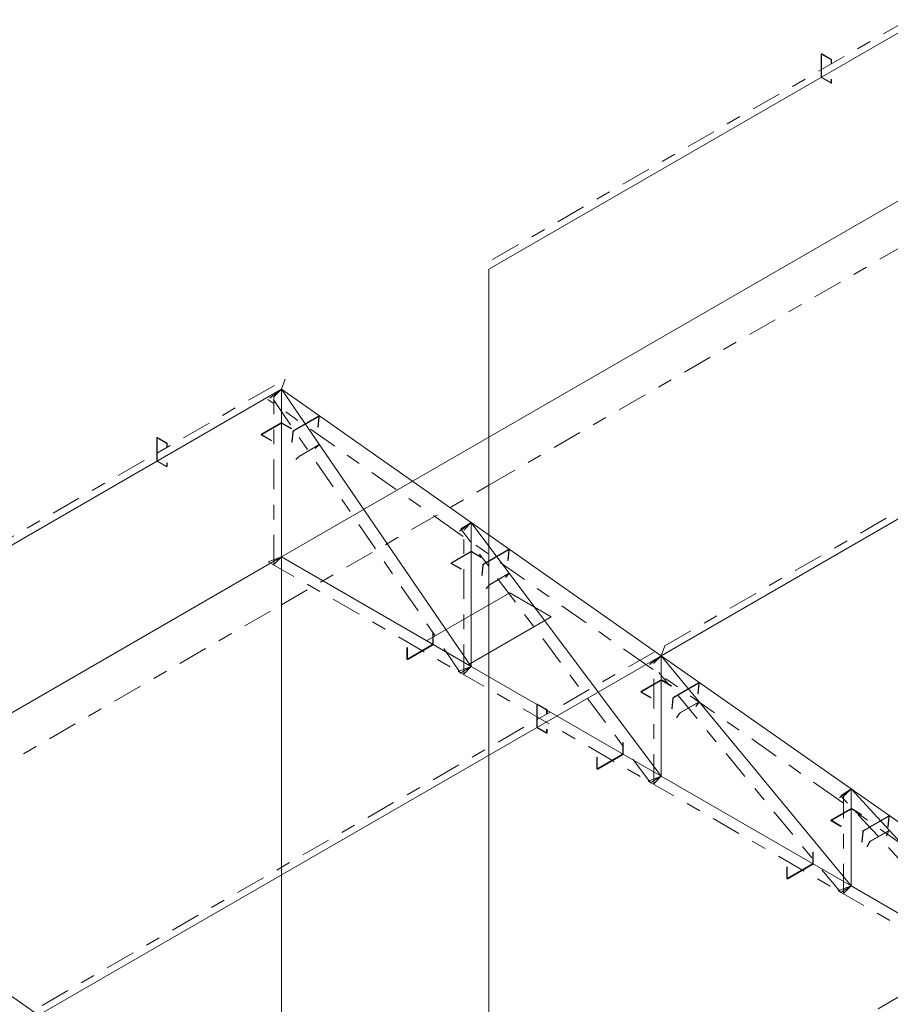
# Model space of a CAD drawing. Header units: millimetres. Extents: x -125 to 300, y 6 to 90.
# Tile 91 of 132: x 219 to 225, y 42 to 49. Entities that reach past the tile are written whole.
import ezdxf

# ---------------------------------------------------------------- set-up
doc = ezdxf.new("R2010")
doc.units = ezdxf.units.MM
doc.linetypes.add('CYPE_PUNTO', pattern=[0.075, 0, -0.075])
doc.linetypes.add('CYPE_RAYAPUNTO', pattern=[0.4125, 0.2025, -0.105, 0, -0.105])
doc.layers.add('BARRAS_DE_ACO', color=7, linetype='Continuous', lineweight=9)
doc.layers.add('BARRAS_DE_CONCRETO', color=7, linetype='Continuous', lineweight=9)

msp = doc.modelspace()

# ---------------------------------------------------------------- linework, layer by layer
at = {"layer": 'BARRAS_DE_ACO', "linetype": 'CYPE_RAYAPUNTO'}
for p, q in [((222.07252, 47.13957), (224.90095, 48.77257)), ((223.24632, 44.50704), (227.48896, 46.95653)), ((216.41567, 43.87359), (220.65831, 46.32308)), ((221.8355, 45.27783), (220.5415, 46.18585)), ((221.8542, 44.32166), (220.56019, 46.21185)), ((220.58138, 45.0611), (220.58138, 46.20419)), ((223.12951, 44.36981), (221.8355, 45.27783)), ((223.14875, 43.57379), (221.85475, 45.30306)), ((221.87538, 44.314), (221.87538, 45.29617)), ((220.5433, 45.08047), (221.83731, 44.33338)), ((219.00368, 42.05755), (223.24632, 44.50704)), ((224.42351, 43.46179), (223.12951, 44.36981)), ((224.4434, 42.82589), (223.14939, 44.39423)), ((223.16939, 43.56691), (223.16939, 44.38816)), ((221.83731, 44.33338), (223.13131, 43.58628)), ((223.13131, 43.58628), (224.42532, 42.83919)), ((225.73813, 42.07795), (224.44413, 43.48537)), ((224.46339, 42.81982), (224.46339, 43.48014)), ((225.71752, 42.55377), (224.42351, 43.46179)), ((224.42532, 42.83919), (225.71932, 42.0921)), ((221.59169, 40.24151), (225.83433, 42.691))]:
    msp.add_line(p, q, dxfattribs=at)
at = {"layer": 'BARRAS_DE_ACO'}
for p, q in [((222.04732, 47.07248), (224.87574, 48.70547)), ((223.22111, 44.43994), (227.46375, 46.88943)), ((216.39046, 43.80649), (220.6331, 46.25598)), ((220.6331, 45.11288), (220.6331, 46.25598)), ((221.92711, 45.34796), (220.6331, 46.25598)), ((221.92711, 44.36579), (220.6331, 46.25598)), ((223.22111, 44.43994), (221.92711, 45.34796)), ((221.92711, 44.36579), (221.92711, 45.34796)), ((223.22111, 43.6187), (221.92711, 45.34796)), ((220.6331, 45.11288), (221.92711, 44.36579)), ((218.97847, 41.99045), (223.22111, 44.43994)), ((224.51512, 43.53192), (223.22111, 44.43994)), ((223.22111, 43.6187), (223.22111, 44.43994)), ((224.51512, 42.8716), (223.22111, 44.43994)), ((221.92711, 44.36579), (223.22111, 43.6187)), ((223.22111, 43.6187), (224.51512, 42.8716)), ((225.80912, 42.6239), (224.51512, 43.53192)), ((224.51512, 42.8716), (224.51512, 43.53192)), ((225.80912, 42.12451), (224.51512, 43.53192)), ((218.97847, 41.99045), (217.68447, 42.89847)), ((224.51512, 42.8716), (225.80912, 42.12451))]:
    msp.add_line(p, q, dxfattribs=at)
at = {"layer": 'BARRAS_DE_ACO', "linetype": 'CYPE_PUNTO'}
for p, q in [((220.6331, 46.25598), (220.65831, 46.32308)), ((220.6331, 46.25598), (220.5415, 46.18585)), ((220.6331, 46.25598), (220.56019, 46.21185)), ((220.6331, 46.25598), (220.58138, 46.20419)), ((221.92711, 45.34796), (221.8355, 45.27783)), ((221.92711, 45.34796), (221.8355, 45.27783)), ((221.92711, 45.34796), (221.85475, 45.30306)), ((221.92711, 45.34796), (221.87538, 45.29617)), ((220.6331, 45.11288), (220.5433, 45.08047)), ((220.6331, 45.11288), (220.58138, 45.0611)), ((223.22111, 44.43994), (223.24632, 44.50704)), ((223.22111, 44.43994), (223.24632, 44.50704)), ((223.22111, 44.43994), (223.12951, 44.36981)), ((223.22111, 44.43994), (223.12951, 44.36981)), ((223.22111, 44.43994), (223.14939, 44.39423)), ((223.22111, 44.43994), (223.16939, 44.38816)), ((221.92711, 44.36579), (221.83731, 44.33338)), ((221.92711, 44.36579), (221.83731, 44.33338)), ((221.92711, 44.36579), (221.8542, 44.32166)), ((221.92711, 44.36579), (221.87538, 44.314)), ((223.22111, 43.6187), (223.13131, 43.58628)), ((223.22111, 43.6187), (223.13131, 43.58628)), ((223.22111, 43.6187), (223.14875, 43.57379)), ((223.22111, 43.6187), (223.16939, 43.56691)), ((224.51512, 43.53192), (224.42351, 43.46179)), ((224.51512, 43.53192), (224.42351, 43.46179)), ((224.51512, 43.53192), (224.44413, 43.48537)), ((224.51512, 43.53192), (224.46339, 43.48014)), ((224.51512, 42.8716), (224.42532, 42.83919)), ((224.51512, 42.8716), (224.42532, 42.83919)), ((224.51512, 42.8716), (224.4434, 42.82589)), ((224.51512, 42.8716), (224.46339, 42.81982))]:
    msp.add_line(p, q, dxfattribs=at)
at = {"layer": 'BARRAS_DE_ACO'}
for points in [[(224.31572, 48.53564), (224.31516, 48.53589), (224.31463, 48.53601), (224.31414, 48.536), (224.31372, 48.53584), (224.31336, 48.53554), (224.3131, 48.53513), (224.31294, 48.53461), (224.31289, 48.53401), (224.31289, 48.38377), (224.31294, 48.3831), (224.3131, 48.3824), (224.31336, 48.38168), (224.31372, 48.38098), (224.31414, 48.38033), (224.31463, 48.37974), (224.31516, 48.37925), (224.31572, 48.37887), (224.37511, 48.34458), (224.37566, 48.34432), (224.37619, 48.3442), (224.37668, 48.34422), (224.37711, 48.34438), (224.37746, 48.34467), (224.37773, 48.34509), (224.37789, 48.34561), (224.37794, 48.34621), (224.37794, 48.36744), (224.38077, 48.36581), (224.38077, 48.34458), (224.38066, 48.34337), (224.38034, 48.34233), (224.37982, 48.3415), (224.37911, 48.34092), (224.37826, 48.3406), (224.37728, 48.34056), (224.37622, 48.3408), (224.37511, 48.34131), (224.31572, 48.37561), (224.31461, 48.37637), (224.31355, 48.37735), (224.31257, 48.37852), (224.31172, 48.37983), (224.31101, 48.38122), (224.31049, 48.38265), (224.31017, 48.38407), (224.31006, 48.3854), (224.31006, 48.53564), (224.31017, 48.53685), (224.31049, 48.53789), (224.31101, 48.53872), (224.31172, 48.5393), (224.31257, 48.53962), (224.31355, 48.53966), (224.31461, 48.53942), (224.31572, 48.5389), (224.37511, 48.50461), (224.37622, 48.50385), (224.37728, 48.50286), (224.37826, 48.5017), (224.37911, 48.50039), (224.37982, 48.49899), (224.38034, 48.49756), (224.38066, 48.49615), (224.38077, 48.49481), (224.38077, 48.47358), (224.37794, 48.47522), (224.37794, 48.49645), (224.37789, 48.49712), (224.37773, 48.49782), (224.37746, 48.49854), (224.37711, 48.49923), (224.37668, 48.49989), (224.37619, 48.50047), (224.37566, 48.50096), (224.37511, 48.50135), (224.31572, 48.53564)], [(220.50017, 45.94408), (220.49967, 45.94443), (220.4993, 45.94483), (220.49907, 45.94526), (220.499, 45.94571), (220.49907, 45.94616), (220.4993, 45.94659), (220.49967, 45.94699), (220.50017, 45.94734), (220.63027, 46.02246), (220.63088, 46.02275), (220.63157, 46.02296), (220.63232, 46.02309), (220.6331, 46.02314), (220.63388, 46.02309), (220.63463, 46.02296), (220.63533, 46.02275), (220.63593, 46.02246), (220.70099, 45.9849), (220.70381, 45.98654), (220.63876, 46.02409), (220.63755, 46.02467), (220.63616, 46.0251), (220.63466, 46.02536), (220.6331, 46.02545), (220.63154, 46.02536), (220.63004, 46.0251), (220.62866, 46.02467), (220.62745, 46.02409), (220.49734, 45.94898), (220.49634, 45.94828), (220.4956, 45.94748), (220.49515, 45.94661), (220.495, 45.94571), (220.49515, 45.94481), (220.4956, 45.94394), (220.49634, 45.94315), (220.49734, 45.94245), (220.56239, 45.90489), (220.56522, 45.90652), (220.50017, 45.94408)], [(220.88847, 46.0666), (220.88847, 46.06717), (220.88837, 46.06765), (220.88816, 46.06803), (220.88786, 46.06829), (220.88747, 46.06843), (220.887, 46.06843), (220.88649, 46.0683), (220.88594, 46.06804), (220.71765, 45.97087), (220.7171, 45.9705), (220.71655, 45.97002), (220.71603, 45.96945), (220.71556, 45.96882), (220.71517, 45.96815), (220.71485, 45.96747), (220.71464, 45.9668), (220.71452, 45.96617), (220.70756, 45.89551), (220.70473, 45.89387), (220.71169, 45.96454), (220.71192, 45.9658), (220.71236, 45.96714), (220.71298, 45.9685), (220.71378, 45.96984), (220.71471, 45.9711), (220.71575, 45.97223), (220.71684, 45.97319), (220.71796, 45.97395), (220.88625, 46.07111), (220.88734, 46.07163), (220.88837, 46.07189), (220.88929, 46.07189), (220.89007, 46.07162), (220.89068, 46.07109), (220.8911, 46.07033), (220.89131, 46.06937), (220.8913, 46.06823), (220.88433, 45.99757), (220.8815, 45.99593), (220.88847, 46.0666)], [(219.79023, 45.92285), (219.78968, 45.92311), (219.78915, 45.92323), (219.78866, 45.92321), (219.78823, 45.92305), (219.78788, 45.92276), (219.78762, 45.92234), (219.78746, 45.92182), (219.7874, 45.92122), (219.7874, 45.77098), (219.78746, 45.77031), (219.78762, 45.76961), (219.78788, 45.76889), (219.78823, 45.76819), (219.78866, 45.76754), (219.78915, 45.76696), (219.78968, 45.76646), (219.79023, 45.76608), (219.84963, 45.73179), (219.85018, 45.73153), (219.85071, 45.73141), (219.8512, 45.73143), (219.85163, 45.73159), (219.85198, 45.73188), (219.85224, 45.7323), (219.8524, 45.73282), (219.85246, 45.73342), (219.85246, 45.75465), (219.85529, 45.75302), (219.85529, 45.73179), (219.85518, 45.73058), (219.85486, 45.72954), (219.85433, 45.72871), (219.85363, 45.72813), (219.85277, 45.72781), (219.85179, 45.72777), (219.85073, 45.72801), (219.84963, 45.72852), (219.79023, 45.76282), (219.78913, 45.76358), (219.78807, 45.76456), (219.78709, 45.76573), (219.78623, 45.76704), (219.78553, 45.76843), (219.78501, 45.76987), (219.78468, 45.77128), (219.78458, 45.77261), (219.78458, 45.92285), (219.78468, 45.92406), (219.78501, 45.9251), (219.78553, 45.92593), (219.78623, 45.92651), (219.78709, 45.92683), (219.78807, 45.92687), (219.78913, 45.92663), (219.79023, 45.92612), (219.84963, 45.89182), (219.85073, 45.89106), (219.85179, 45.89008), (219.85277, 45.88891), (219.85363, 45.8876), (219.85433, 45.8862), (219.85486, 45.88477), (219.85518, 45.88336), (219.85529, 45.88202), (219.85529, 45.8608), (219.85246, 45.86243), (219.85246, 45.88366), (219.8524, 45.88433), (219.85224, 45.88503), (219.85198, 45.88575), (219.85163, 45.88645), (219.8512, 45.8871), (219.85071, 45.88768), (219.85018, 45.88818), (219.84963, 45.88856), (219.79023, 45.92285)], [(220.88564, 45.87311), (220.88592, 45.87339), (220.88608, 45.87359), (220.88612, 45.87372), (220.88603, 45.87376), (220.88581, 45.87371), (220.88548, 45.87358), (220.88505, 45.87336), (220.88453, 45.87307), (220.76149, 45.80204), (220.76091, 45.80169), (220.76028, 45.80129), (220.75963, 45.80086), (220.75899, 45.80042), (220.75838, 45.79997), (220.75782, 45.79954), (220.75734, 45.79915), (220.75695, 45.7988), (220.7346, 45.77798), (220.73178, 45.77635), (220.75412, 45.79717), (220.7549, 45.79786), (220.75586, 45.79865), (220.75698, 45.7995), (220.7582, 45.80039), (220.75949, 45.80129), (220.76078, 45.80215), (220.76204, 45.80294), (220.76321, 45.80364), (220.88625, 45.87468), (220.88729, 45.87525), (220.88815, 45.87568), (220.88881, 45.87595), (220.88924, 45.87605), (220.88942, 45.87597), (220.88935, 45.87572), (220.88903, 45.8753), (220.88847, 45.87474), (220.86613, 45.85392), (220.8633, 45.85228), (220.88564, 45.87311)], [(221.79417, 45.06824), (221.79368, 45.06859), (221.79331, 45.06899), (221.79308, 45.06943), (221.793, 45.06988), (221.79308, 45.07033), (221.79331, 45.07076), (221.79368, 45.07116), (221.79417, 45.07151), (221.92428, 45.14663), (221.92489, 45.14691), (221.92558, 45.14713), (221.92633, 45.14726), (221.92711, 45.1473), (221.92789, 45.14726), (221.92864, 45.14713), (221.92933, 45.14691), (221.92994, 45.14663), (221.99499, 45.10907), (221.99782, 45.1107), (221.93277, 45.14826), (221.93155, 45.14883), (221.93017, 45.14926), (221.92867, 45.14952), (221.92711, 45.14961), (221.92555, 45.14952), (221.92405, 45.14926), (221.92266, 45.14883), (221.92145, 45.14826), (221.79134, 45.07314), (221.79035, 45.07244), (221.78961, 45.07164), (221.78915, 45.07078), (221.789, 45.06988), (221.78915, 45.06898), (221.78961, 45.06811), (221.79035, 45.06731), (221.79134, 45.06661), (221.8564, 45.02905), (221.85923, 45.03068), (221.79417, 45.06824)], [(222.18248, 45.15858), (222.18248, 45.15915), (222.18238, 45.15963), (222.18217, 45.16001), (222.18186, 45.16027), (222.18147, 45.16041), (222.18101, 45.16041), (222.1805, 45.16028), (222.17995, 45.16002), (222.01166, 45.06286), (222.0111, 45.06248), (222.01055, 45.062), (222.01004, 45.06143), (222.00957, 45.0608), (222.00917, 45.06013), (222.00886, 45.05945), (222.00864, 45.05878), (222.00853, 45.05815), (222.00156, 44.98749), (221.99873, 44.98585), (222.0057, 45.05652), (222.00593, 45.05778), (222.00636, 45.05912), (222.00699, 45.06048), (222.00778, 45.06182), (222.00872, 45.06308), (222.00975, 45.06421), (222.01085, 45.06517), (222.01196, 45.06593), (222.18025, 45.16309), (222.18134, 45.16361), (222.18237, 45.16387), (222.18329, 45.16387), (222.18408, 45.1636), (222.18469, 45.16308), (222.18511, 45.16231), (222.18531, 45.16135), (222.1853, 45.16021), (222.17834, 45.08955), (222.17551, 45.08792), (222.18248, 45.15858)], [(222.17997, 44.99681), (222.18022, 44.99714), (222.18035, 44.99739), (222.18036, 44.99755), (222.18024, 44.99763), (222.18001, 44.99761), (222.17966, 44.99749), (222.17922, 44.99729), (222.1787, 44.99701), (222.05566, 44.92597), (222.05508, 44.92562), (222.05446, 44.92521), (222.05383, 44.92476), (222.05321, 44.92428), (222.05262, 44.9238), (222.05209, 44.92333), (222.05164, 44.9229), (222.05128, 44.92251), (222.03108, 44.89869), (222.02826, 44.89706), (222.04845, 44.92088), (222.04917, 44.92165), (222.05007, 44.92253), (222.05113, 44.92346), (222.05231, 44.92442), (222.05355, 44.92537), (222.05482, 44.92628), (222.05605, 44.9271), (222.05722, 44.92781), (222.18025, 44.99884), (222.1813, 44.99941), (222.18218, 44.99981), (222.18287, 45.00004), (222.18334, 45.00008), (222.18358, 44.99993), (222.18356, 44.9996), (222.1833, 44.9991), (222.1828, 44.99844), (222.16261, 44.97462), (222.15978, 44.97299), (222.17997, 44.99681)], [(221.66548, 44.52011), (221.66542, 44.51944), (221.66526, 44.51873), (221.665, 44.51802), (221.66465, 44.51732), (221.66422, 44.51667), (221.66373, 44.51608), (221.6632, 44.51559), (221.66265, 44.51521), (221.49436, 44.41805), (221.49381, 44.41779), (221.49328, 44.41767), (221.49279, 44.41769), (221.49236, 44.41785), (221.49201, 44.41814), (221.49175, 44.41855), (221.49159, 44.41907), (221.49153, 44.41968), (221.49153, 44.4948), (221.4887, 44.49316), (221.4887, 44.41805), (221.48881, 44.41683), (221.48913, 44.4158), (221.48966, 44.41497), (221.49036, 44.41438), (221.49122, 44.41407), (221.49219, 44.41403), (221.49326, 44.41427), (221.49436, 44.41478), (221.66265, 44.51194), (221.66375, 44.51271), (221.66482, 44.51369), (221.66579, 44.51486), (221.66665, 44.51617), (221.66735, 44.51756), (221.66788, 44.51899), (221.6682, 44.5204), (221.66831, 44.52174), (221.66831, 44.59686), (221.66548, 44.59523), (221.66548, 44.52011)], [(223.08818, 44.19241), (223.08768, 44.19276), (223.08731, 44.19316), (223.08708, 44.19359), (223.08701, 44.19404), (223.08708, 44.19449), (223.08731, 44.19493), (223.08768, 44.19533), (223.08818, 44.19568), (223.21829, 44.27079), (223.21889, 44.27108), (223.21958, 44.27129), (223.22033, 44.27143), (223.22111, 44.27147), (223.22189, 44.27143), (223.22264, 44.27129), (223.22334, 44.27108), (223.22394, 44.27079), (223.289, 44.23323), (223.29182, 44.23487), (223.22677, 44.27243), (223.22556, 44.273), (223.22418, 44.27343), (223.22267, 44.27369), (223.22111, 44.27378), (223.21955, 44.27369), (223.21805, 44.27343), (223.21667, 44.273), (223.21546, 44.27243), (223.08535, 44.19731), (223.08435, 44.19661), (223.08362, 44.19581), (223.08316, 44.19494), (223.08301, 44.19404), (223.08316, 44.19314), (223.08362, 44.19227), (223.08435, 44.19148), (223.08535, 44.19078), (223.1504, 44.15322), (223.15323, 44.15485), (223.08818, 44.19241)], [(223.47648, 44.25056), (223.47649, 44.25113), (223.47638, 44.25161), (223.47617, 44.25199), (223.47587, 44.25225), (223.47548, 44.25239), (223.47501, 44.25239), (223.4745, 44.25226), (223.47396, 44.252), (223.30566, 44.15484), (223.30511, 44.15446), (223.30456, 44.15398), (223.30404, 44.15341), (223.30358, 44.15278), (223.30318, 44.15211), (223.30286, 44.15143), (223.30265, 44.15076), (223.30253, 44.15013), (223.29557, 44.07947), (223.29274, 44.07783), (223.2997, 44.1485), (223.29993, 44.14976), (223.30037, 44.1511), (223.30099, 44.15246), (223.30179, 44.1538), (223.30272, 44.15506), (223.30376, 44.15619), (223.30485, 44.15715), (223.30597, 44.15791), (223.47426, 44.25507), (223.47535, 44.25559), (223.47638, 44.25585), (223.4773, 44.25585), (223.47808, 44.25558), (223.47869, 44.25506), (223.47911, 44.2543), (223.47932, 44.25333), (223.47931, 44.25219), (223.47234, 44.18153), (223.46952, 44.1799), (223.47648, 44.25056)], [(222.37824, 44.10681), (222.37769, 44.10707), (222.37716, 44.10719), (222.37667, 44.10717), (222.37624, 44.10701), (222.37589, 44.10672), (222.37563, 44.1063), (222.37547, 44.10578), (222.37541, 44.10518), (222.37541, 43.95494), (222.37547, 43.95427), (222.37563, 43.95357), (222.37589, 43.95285), (222.37624, 43.95215), (222.37667, 43.9515), (222.37716, 43.95092), (222.37769, 43.95042), (222.37824, 43.95004), (222.43764, 43.91575), (222.43819, 43.91549), (222.43872, 43.91537), (222.43921, 43.91539), (222.43964, 43.91555), (222.43999, 43.91584), (222.44025, 43.91626), (222.44041, 43.91678), (222.44047, 43.91738), (222.44047, 43.93861), (222.4433, 43.93698), (222.4433, 43.91575), (222.44319, 43.91454), (222.44287, 43.9135), (222.44234, 43.91267), (222.44164, 43.91209), (222.44078, 43.91177), (222.4398, 43.91173), (222.43874, 43.91197), (222.43764, 43.91248), (222.37824, 43.94678), (222.37714, 43.94754), (222.37608, 43.94852), (222.3751, 43.94969), (222.37424, 43.951), (222.37354, 43.9524), (222.37302, 43.95383), (222.37269, 43.95524), (222.37259, 43.95658), (222.37259, 44.10681), (222.37269, 44.10802), (222.37302, 44.10906), (222.37354, 44.10989), (222.37424, 44.11047), (222.3751, 44.11079), (222.37608, 44.11083), (222.37714, 44.11059), (222.37824, 44.11008), (222.43764, 44.07578), (222.43874, 44.07502), (222.4398, 44.07404), (222.44078, 44.07287), (222.44164, 44.07156), (222.44234, 44.07017), (222.44287, 44.06873), (222.44319, 44.06732), (222.4433, 44.06599), (222.4433, 44.04476), (222.44047, 44.04639), (222.44047, 44.06762), (222.44041, 44.06829), (222.44025, 44.06899), (222.43999, 44.06971), (222.43964, 44.07041), (222.43921, 44.07106), (222.43872, 44.07164), (222.43819, 44.07214), (222.43764, 44.07252), (222.37824, 44.10681)], [(223.47436, 44.12049), (223.47457, 44.12086), (223.47467, 44.12116), (223.47464, 44.12137), (223.4745, 44.12148), (223.47424, 44.12149), (223.47387, 44.1214), (223.47342, 44.12121), (223.4729, 44.12093), (223.34986, 44.0499), (223.34928, 44.04954), (223.34867, 44.04911), (223.34806, 44.04864), (223.34746, 44.04813), (223.3469, 44.04762), (223.34641, 44.04711), (223.34599, 44.04662), (223.34567, 44.04619), (223.32796, 44.01921), (223.32513, 44.01757), (223.34284, 44.04455), (223.34348, 44.04543), (223.34431, 44.04639), (223.34531, 44.04741), (223.34642, 44.04845), (223.34762, 44.04946), (223.34885, 44.05041), (223.35007, 44.05126), (223.35122, 44.05197), (223.47426, 44.12301), (223.47531, 44.12356), (223.47622, 44.12394), (223.47694, 44.12412), (223.47746, 44.1241), (223.47775, 44.12388), (223.4778, 44.12346), (223.47761, 44.12287), (223.47719, 44.12212), (223.45948, 44.09514), (223.45665, 44.09351), (223.47436, 44.12049)], [(222.95948, 43.77301), (222.95943, 43.77235), (222.95927, 43.77164), (222.95901, 43.77092), (222.95866, 43.77023), (222.95823, 43.76957), (222.95774, 43.76899), (222.95721, 43.7685), (222.95666, 43.76811), (222.78836, 43.67095), (222.78781, 43.6707), (222.78728, 43.67058), (222.78679, 43.67059), (222.78636, 43.67075), (222.78601, 43.67105), (222.78575, 43.67146), (222.78559, 43.67198), (222.78554, 43.67258), (222.78554, 43.7477), (222.78271, 43.74607), (222.78271, 43.67095), (222.78282, 43.66974), (222.78314, 43.6687), (222.78366, 43.66787), (222.78436, 43.66729), (222.78522, 43.66697), (222.7862, 43.66693), (222.78726, 43.66717), (222.78836, 43.66769), (222.95666, 43.76485), (222.95776, 43.76561), (222.95882, 43.7666), (222.9598, 43.76776), (222.96066, 43.76907), (222.96136, 43.77047), (222.96188, 43.7719), (222.9622, 43.77331), (222.96231, 43.77465), (222.96231, 43.84976), (222.95948, 43.84813), (222.95948, 43.77301)], [(224.38218, 43.31658), (224.38169, 43.31693), (224.38132, 43.31732), (224.38109, 43.31776), (224.38101, 43.31821), (224.38109, 43.31866), (224.38132, 43.31909), (224.38169, 43.31949), (224.38218, 43.31984), (224.51229, 43.39496), (224.5129, 43.39525), (224.51359, 43.39546), (224.51434, 43.39559), (224.51512, 43.39564), (224.5159, 43.39559), (224.51665, 43.39546), (224.51734, 43.39525), (224.51795, 43.39496), (224.583, 43.3574), (224.58583, 43.35903), (224.52078, 43.39659), (224.51956, 43.39717), (224.51818, 43.39759), (224.51668, 43.39786), (224.51512, 43.39794), (224.51356, 43.39786), (224.51206, 43.39759), (224.51067, 43.39717), (224.50946, 43.39659), (224.37936, 43.32147), (224.37836, 43.32077), (224.37762, 43.31998), (224.37717, 43.31911), (224.37701, 43.31821), (224.37717, 43.31731), (224.37762, 43.31644), (224.37836, 43.31564), (224.37936, 43.31494), (224.44441, 43.27738), (224.44724, 43.27902), (224.38218, 43.31658)], [(224.77049, 43.34254), (224.77049, 43.34311), (224.77039, 43.34359), (224.77018, 43.34397), (224.76987, 43.34423), (224.76948, 43.34437), (224.76902, 43.34437), (224.76851, 43.34424), (224.76796, 43.34398), (224.59967, 43.24682), (224.59911, 43.24644), (224.59856, 43.24596), (224.59805, 43.24539), (224.59758, 43.24476), (224.59718, 43.24409), (224.59687, 43.24341), (224.59665, 43.24274), (224.59654, 43.24211), (224.58957, 43.17145), (224.58674, 43.16981), (224.59371, 43.24048), (224.59394, 43.24174), (224.59437, 43.24308), (224.595, 43.24444), (224.59579, 43.24578), (224.59673, 43.24704), (224.59776, 43.24817), (224.59886, 43.24913), (224.59997, 43.24989), (224.76826, 43.34705), (224.76936, 43.34757), (224.77038, 43.34783), (224.7713, 43.34783), (224.77209, 43.34756), (224.7727, 43.34704), (224.77312, 43.34628), (224.77332, 43.34531), (224.77331, 43.34417), (224.76635, 43.27351), (224.76352, 43.27188), (224.77049, 43.34254)], [(224.76881, 43.24415), (224.76897, 43.24457), (224.76903, 43.24492), (224.76896, 43.24517), (224.76879, 43.24532), (224.7685, 43.24536), (224.76812, 43.24529), (224.76765, 43.24512), (224.76712, 43.24485), (224.64408, 43.17381), (224.64351, 43.17345), (224.64291, 43.17301), (224.64232, 43.17251), (224.64175, 43.17197), (224.64122, 43.17142), (224.64077, 43.17087), (224.64039, 43.17034), (224.64011, 43.16985), (224.62525, 43.1396), (224.62242, 43.13796), (224.63728, 43.16822), (224.63784, 43.16919), (224.63859, 43.17025), (224.63951, 43.17135), (224.64056, 43.17247), (224.6417, 43.17354), (224.64289, 43.17453), (224.64408, 43.17541), (224.64523, 43.17614), (224.76826, 43.24717), (224.76932, 43.24772), (224.77025, 43.24807), (224.77102, 43.2482), (224.77159, 43.24812), (224.77195, 43.24782), (224.77208, 43.24732), (224.77197, 43.24663), (224.77163, 43.24578), (224.75677, 43.21553), (224.75394, 43.2139), (224.76881, 43.24415)], [(224.25349, 43.02592), (224.25344, 43.02525), (224.25327, 43.02455), (224.25301, 43.02383), (224.25266, 43.02313), (224.25223, 43.02248), (224.25174, 43.02189), (224.25121, 43.0214), (224.25066, 43.02102), (224.08237, 42.92386), (224.08182, 42.9236), (224.08129, 42.92348), (224.0808, 42.9235), (224.08037, 42.92366), (224.08002, 42.92395), (224.07976, 42.92436), (224.0796, 42.92488), (224.07954, 42.92549), (224.07954, 43.00061), (224.07671, 42.99898), (224.07671, 42.92386), (224.07682, 42.92265), (224.07714, 42.92161), (224.07767, 42.92078), (224.07837, 42.9202), (224.07923, 42.91988), (224.08021, 42.91984), (224.08127, 42.92008), (224.08237, 42.92059), (224.25066, 43.01775), (224.25177, 43.01852), (224.25283, 43.0195), (224.2538, 43.02067), (224.25466, 43.02198), (224.25537, 43.02337), (224.25589, 43.0248), (224.25621, 43.02622), (224.25632, 43.02755), (224.25632, 43.10267), (224.25349, 43.10104), (224.25349, 43.02592)]]:
    msp.add_lwpolyline(points, close=True, dxfattribs=at)
at = {"layer": 'BARRAS_DE_CONCRETO'}
for p, q in [((222.04732, 45.92938), (224.87574, 47.56237)), ((222.04732, 45.92938), (222.04732, 47.07248)), ((220.6331, 45.11288), (222.04732, 45.92938)), ((222.04732, 39.39741), (222.04732, 45.92938)), ((216.39046, 42.66339), (220.6331, 45.11288)), ((220.6331, 38.58091), (220.6331, 45.11288))]:
    msp.add_line(p, q, dxfattribs=at)
at = {"layer": 'BARRAS_DE_CONCRETO', "linetype": 'CYPE_RAYAPUNTO'}
for p, q in [((222.04732, 45.60278), (224.87574, 47.23578)), ((220.6331, 44.78629), (222.04732, 45.60278)), ((216.39046, 42.3368), (220.6331, 44.78629))]:
    msp.add_line(p, q, dxfattribs=at)
at = {"layer": 'BARRAS_DE_CONCRETO', "linetype": 'CYPE_PUNTO'}
for p, q in [((222.04732, 45.92938), (222.04732, 45.60278)), ((222.04732, 45.92938), (222.04732, 45.60278)), ((220.6331, 45.11288), (220.6331, 44.78629)), ((220.6331, 45.11288), (220.6331, 44.78629))]:
    msp.add_line(p, q, dxfattribs=at)
at = {"layer": 'BARRAS_DE_CONCRETO'}
msp.add_lwpolyline([(221.9059, 44.37804), (222.47158, 44.70464), (222.18874, 44.86794), (221.62305, 44.54134), (221.9059, 44.37804)], close=True, dxfattribs=at)

doc.saveas('drawing.dxf')
